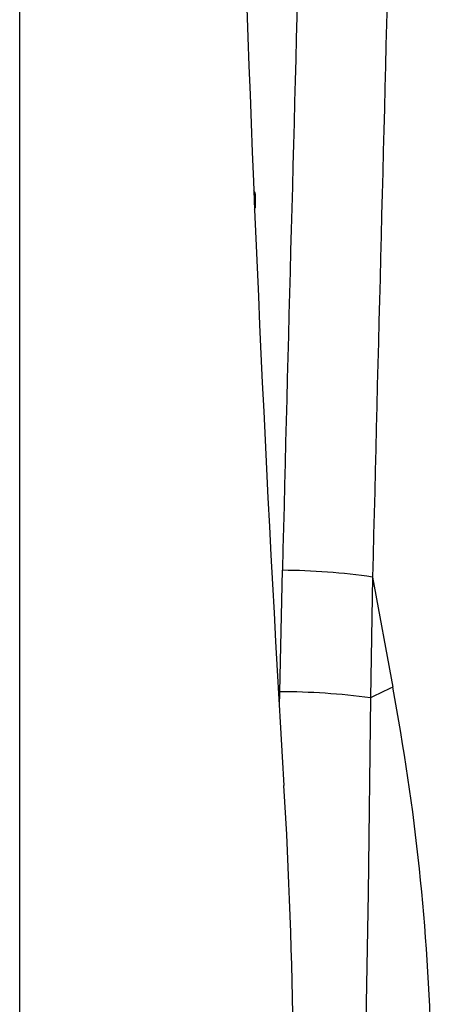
# Model space of a CAD drawing. Header units: millimetres. Extents: x 3813.37 to 3814.5, y 4795.07 to 4797.37.
# Tile 8 of 41: x 3813.6325 to 3813.6957, y 4795.9159 to 4796.067. Entities that reach past the tile are written whole.
import ezdxf

# ---------------------------------------------------------------- set-up
doc = ezdxf.new("R2010")
doc.units = ezdxf.units.MM
doc.layers.add('SANINDUSA', color=3, linetype='Continuous')

msp = doc.modelspace()

# ---------------------------------------------------------------- linework, layer by layer
at = {"layer": 'SANINDUSA'}
for p, q in [((3813.632544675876, 4795.824643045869), (3813.632544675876, 4796.24470911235)), ((3813.668680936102, 4796.040272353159), (3813.668680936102, 4796.038112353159)), ((3813.67243436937, 4795.963823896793), (3813.672834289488, 4795.982474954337)), ((3813.686670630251, 4795.981428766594), (3813.686349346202, 4795.962876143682)), ((3813.686670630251, 4795.981428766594), (3813.689755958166, 4795.964516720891)), ((3813.672401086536, 4795.961600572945), (3813.67243436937, 4795.963823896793))]:
    msp.add_line(p, q, dxfattribs=at)
at = {"layer": 'SANINDUSA', "flags": 128}
msp.add_lwpolyline([(3813.686349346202, 4795.962876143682), (3813.686005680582, 4795.932931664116), (3813.685150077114, 4795.8851162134)], dxfattribs=at)
at = {"layer": 'SANINDUSA'}
for centre, radius, start, end in [((3818.356862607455, 4796.232394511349), 4.692317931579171, 180, 183.4571104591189), ((3813.666983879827, 4796.039672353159), 0.001800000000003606, 19.47122063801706, 34.79940964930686), ((3813.666983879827, 4796.038712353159), 0.001800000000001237, 332.3436262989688, 340.5287793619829), ((3813.67223299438, 4795.882503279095), 0.09997348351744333, 81.69661551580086, 89.65538983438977), ((3813.726268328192, 4795.884342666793), 0.08809672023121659, 114.4851741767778, 116.9444717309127), ((3813.350227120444, 4795.900289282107), 0.3455502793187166, 1.367244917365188, 10.71186093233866), ((3813.672757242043, 4795.865940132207), 0.09788429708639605, 82.01817988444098, 90.18899124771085), ((3812.864565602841, 4795.900597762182), 0.8099920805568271, 352.1184604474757, 3.45711045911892)]:
    msp.add_arc(centre, radius, start, end, dxfattribs=at)
for centre, major_axis, ratio, start_param, end_param in [((3814.032806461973, 4794.021850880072), (-0.006733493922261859, 5.477993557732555), 0.0699053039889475, 1.163684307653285, 1.204682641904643), ((3814.032544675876, 4794.020804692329), (-0.006467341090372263, 5.477993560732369), 0.06716750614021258, 1.163690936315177, 1.204689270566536)]:
    msp.add_ellipse(centre, major_axis=major_axis, ratio=ratio, start_param=start_param, end_param=end_param, dxfattribs=at)

doc.saveas('drawing.dxf')
